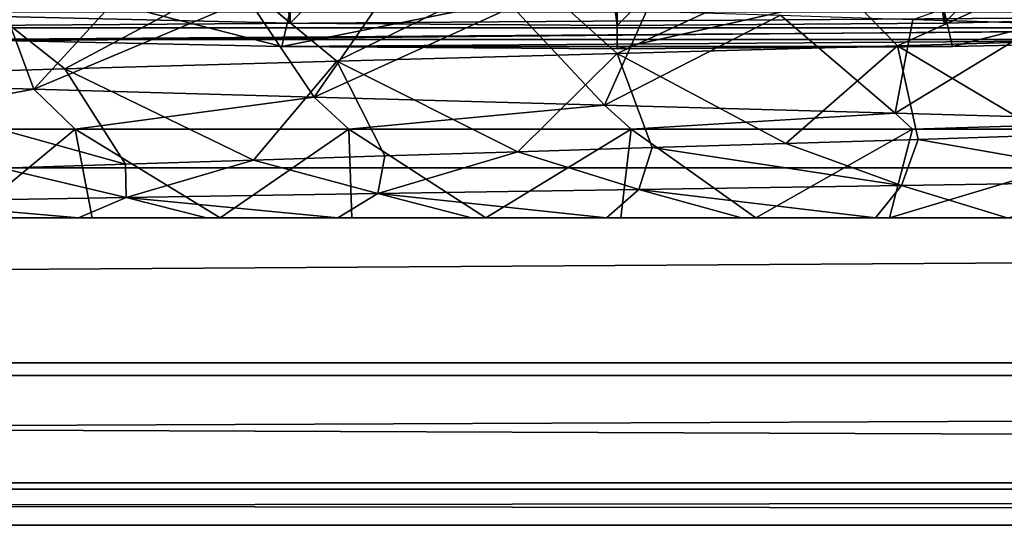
# Model space of a CAD drawing. Header units: millimetres. Extents: x -182 to 217, y -96 to 236.
# Tile 43 of 256: x -78.89 to -72.48, y -23 to -19.71. Entities that reach past the tile are written whole.
import ezdxf

# ---------------------------------------------------------------- set-up
doc = ezdxf.new("R2010")
doc.units = ezdxf.units.MM
doc.header["$LTSCALE"] = 52.148148
for name, color, linetype in [('2', 7, 'CONTINUOUS'), ('3', 7, 'CONTINUOUS'), ('465', 7, 'CONTINUOUS'), ('476', 7, 'CONTINUOUS'), ('491', 7, 'CONTINUOUS'), ('492', 7, 'CONTINUOUS'), ('497', 7, 'CONTINUOUS'), ('498', 7, 'CONTINUOUS'), ('506', 7, 'CONTINUOUS'), ('580', 7, 'CONTINUOUS'), ('626', 7, 'CONTINUOUS'), ('633', 7, 'CONTINUOUS')]:
    doc.layers.add(name, color=color, linetype=linetype)

msp = doc.modelspace()

# ---------------------------------------------------------------- linework, layer by layer
at = {"layer": '2', "color": 7, "linetype": 'CONTINUOUS', "true_color": 0xaaaaaa}
for points in [[(20, -20.6782, 10.0704), (20, -18.954, 13.0287), (-170, -20.6782, 10.0704), (20, -20.6782, 10.0704)], [(-170, -20.6782, 10.0704), (20, -18.954, 13.0287), (-170, -18.954, 13.0287), (-170, -20.6782, 10.0704)], [(20, -21.9441, 6.8888), (20, -20.6782, 10.0704), (-170, -21.9441, 6.8888), (20, -21.9441, 6.8888)], [(-170, -21.9441, 6.8888), (20, -20.6782, 10.0704), (-170, -20.6782, 10.0704), (-170, -21.9441, 6.8888)], [(20, -22.7236, 3.5547), (20, -21.9441, 6.8888), (-170, -22.7236, 3.5547), (20, -22.7236, 3.5547)], [(-170, -22.7236, 3.5547), (20, -21.9441, 6.8888), (-170, -21.9441, 6.8888), (-170, -22.7236, 3.5547)], [(20, -22.0273, -6.618), (20, -22.7657, -3.2745), (-170, -22.0273, -6.618), (20, -22.0273, -6.618)], [(-170, -22.0273, -6.618), (20, -22.7657, -3.2745), (-170, -22.7657, -3.2745), (-170, -22.0273, -6.618)], [(20, -22.9996, 0.1416), (20, -22.7236, 3.5547), (-170, -22.9996, 0.1416), (20, -22.9996, 0.1416)], [(-170, -22.9996, 0.1416), (20, -22.7236, 3.5547), (-170, -22.7236, 3.5547), (-170, -22.9996, 0.1416)], [(20, -22.7657, -3.2745), (20, -22.9996, 0.1416), (-170, -22.7657, -3.2745), (20, -22.7657, -3.2745)], [(-170, -22.7657, -3.2745), (20, -22.9996, 0.1416), (-170, -22.9996, 0.1416), (-170, -22.7657, -3.2745)]]:
    msp.add_3dface(points, dxfattribs=at)
at = {"layer": '3', "color": 7, "linetype": 'CONTINUOUS', "true_color": 0xaaaaaa}
for points in [[(20, -22.0273, -6.618), (-170, -22.0273, -6.618), (20, -13.821, -33.9316), (20, -22.0273, -6.618)], [(20, -13.821, -33.9316), (-170, -22.0273, -6.618), (-170, -13.821, -33.9316), (20, -13.821, -33.9316)]]:
    msp.add_3dface(points, dxfattribs=at)
at = {"layer": '465', "color": 7, "linetype": 'CONTINUOUS', "true_color": 0xaaaaaa}
for points in [[(-78.5022, -21.003, 58.8309), (-79.3034, -21.003, 58.4694), (-79.2196, -21.003, 41.4886), (-78.5022, -21.003, 58.8309)], [(-78.4152, -21.003, 41.1351), (-78.5022, -21.003, 58.8309), (-79.2196, -21.003, 41.4886), (-78.4152, -21.003, 41.1351)], [(-77.6713, -21.003, 59.1167), (-78.5022, -21.003, 58.8309), (-78.4152, -21.003, 41.1351), (-77.6713, -21.003, 59.1167)], [(-77.5812, -21.003, 40.8574), (-77.6713, -21.003, 59.1167), (-78.4152, -21.003, 41.1351), (-77.5812, -21.003, 40.8574)], [(-76.8173, -21.003, 59.3246), (-77.6713, -21.003, 59.1167), (-77.5812, -21.003, 40.8574), (-76.8173, -21.003, 59.3246)], [(-76.7253, -21.003, 40.658), (-76.8173, -21.003, 59.3246), (-77.5812, -21.003, 40.8574), (-76.7253, -21.003, 40.658)], [(-75.9477, -21.003, 59.4526), (-76.8173, -21.003, 59.3246), (-76.7253, -21.003, 40.658), (-75.9477, -21.003, 59.4526)], [(-75.8547, -21.003, 40.5385), (-75.9477, -21.003, 59.4526), (-76.7253, -21.003, 40.658), (-75.8547, -21.003, 40.5385)], [(-75.0702, -21.003, 59.4997), (-75.9477, -21.003, 59.4526), (-75.8547, -21.003, 40.5385), (-75.0702, -21.003, 59.4997)], [(-74.9765, -21.003, 40.5), (-75.0702, -21.003, 59.4997), (-75.8547, -21.003, 40.5385), (-74.9765, -21.003, 40.5)], [(-74.192, -21.003, 59.4656), (-75.0702, -21.003, 59.4997), (-74.9765, -21.003, 40.5), (-74.192, -21.003, 59.4656)], [(-74.0988, -21.003, 40.5429), (-74.192, -21.003, 59.4656), (-74.9765, -21.003, 40.5), (-74.0988, -21.003, 40.5429)], [(-73.3207, -21.003, 59.3504), (-74.192, -21.003, 59.4656), (-74.0988, -21.003, 40.5429), (-73.3207, -21.003, 59.3504)], [(-73.2288, -21.003, 40.6666), (-73.3207, -21.003, 59.3504), (-74.0988, -21.003, 40.5429), (-73.2288, -21.003, 40.6666)], [(-72.4639, -21.003, 59.1552), (-73.3207, -21.003, 59.3504), (-73.2288, -21.003, 40.6666), (-72.4639, -21.003, 59.1552)], [(-72.3737, -21.003, 40.8702), (-72.4639, -21.003, 59.1552), (-73.2288, -21.003, 40.6666), (-72.3737, -21.003, 40.8702)]]:
    msp.add_3dface(points, dxfattribs=at)
at = {"layer": '476', "color": 7, "linetype": 'CONTINUOUS', "true_color": 0xaaaaaa}
for points in [[(-78.5253, -20.4257, 40.1095), (-79.2196, -21.003, 41.4886), (-80.1978, -20.4257, 40.8768), (-78.5253, -20.4257, 40.1095)], [(-78.4152, -21.003, 41.1351), (-79.2196, -21.003, 41.4886), (-78.5253, -20.4257, 40.1095), (-78.4152, -21.003, 41.1351)], [(-77.5812, -21.003, 40.8574), (-78.4152, -21.003, 41.1351), (-78.5253, -20.4257, 40.1095), (-77.5812, -21.003, 40.8574)], [(-76.7442, -20.4257, 39.6459), (-77.5812, -21.003, 40.8574), (-78.5253, -20.4257, 40.1095), (-76.7442, -20.4257, 39.6459)], [(-76.7253, -21.003, 40.658), (-77.5812, -21.003, 40.8574), (-76.7442, -20.4257, 39.6459), (-76.7253, -21.003, 40.658)], [(-75.8547, -21.003, 40.5385), (-76.7253, -21.003, 40.658), (-76.7442, -20.4257, 39.6459), (-75.8547, -21.003, 40.5385)], [(-74.9097, -20.4257, 39.5004), (-75.8547, -21.003, 40.5385), (-76.7442, -20.4257, 39.6459), (-74.9097, -20.4257, 39.5004)], [(-74.9765, -21.003, 40.5), (-75.8547, -21.003, 40.5385), (-74.9097, -20.4257, 39.5004), (-74.9765, -21.003, 40.5)], [(-74.0988, -21.003, 40.5429), (-74.9765, -21.003, 40.5), (-74.9097, -20.4257, 39.5004), (-74.0988, -21.003, 40.5429)], [(-73.0781, -20.4257, 39.6774), (-74.0988, -21.003, 40.5429), (-74.9097, -20.4257, 39.5004), (-73.0781, -20.4257, 39.6774)], [(-73.2288, -21.003, 40.6666), (-74.0988, -21.003, 40.5429), (-73.0781, -20.4257, 39.6774), (-73.2288, -21.003, 40.6666)], [(-72.3737, -21.003, 40.8702), (-73.2288, -21.003, 40.6666), (-71.3053, -20.4257, 40.1715), (-72.3737, -21.003, 40.8702)], [(-71.3053, -20.4257, 40.1715), (-73.2288, -21.003, 40.6666), (-73.0781, -20.4257, 39.6774), (-71.3053, -20.4257, 40.1715)], [(-74.858, -20.8178, 59.8199), (-73.3207, -21.003, 59.3504), (-73.1499, -20.7914, 59.6915), (-74.858, -20.8178, 59.8199)], [(-73.3207, -21.003, 59.3504), (-72.4639, -21.003, 59.1552), (-73.1499, -20.7914, 59.6915), (-73.3207, -21.003, 59.3504)], [(-73.1499, -20.7914, 59.6915), (-72.4639, -21.003, 59.1552), (-71.4842, -20.7651, 59.2676), (-73.1499, -20.7914, 59.6915)], [(-79.7212, -20.897, 58.4549), (-78.5022, -21.003, 58.8309), (-78.1941, -20.8706, 59.1902), (-79.7212, -20.897, 58.4549)], [(-78.5022, -21.003, 58.8309), (-77.6713, -21.003, 59.1167), (-78.1941, -20.8706, 59.1902), (-78.5022, -21.003, 58.8309)], [(-78.1941, -20.8706, 59.1902), (-76.8173, -21.003, 59.3246), (-76.5566, -20.8441, 59.6505), (-78.1941, -20.8706, 59.1902)], [(-77.6713, -21.003, 59.1167), (-76.8173, -21.003, 59.3246), (-78.1941, -20.8706, 59.1902), (-77.6713, -21.003, 59.1167)], [(-76.8173, -21.003, 59.3246), (-75.9477, -21.003, 59.4526), (-76.5566, -20.8441, 59.6505), (-76.8173, -21.003, 59.3246)], [(-76.5566, -20.8441, 59.6505), (-75.0702, -21.003, 59.4997), (-74.858, -20.8178, 59.8199), (-76.5566, -20.8441, 59.6505)], [(-75.9477, -21.003, 59.4526), (-75.0702, -21.003, 59.4997), (-76.5566, -20.8441, 59.6505), (-75.9477, -21.003, 59.4526)], [(-75.0702, -21.003, 59.4997), (-74.192, -21.003, 59.4656), (-74.858, -20.8178, 59.8199), (-75.0702, -21.003, 59.4997)], [(-74.192, -21.003, 59.4656), (-73.3207, -21.003, 59.3504), (-74.858, -20.8178, 59.8199), (-74.192, -21.003, 59.4656)], [(-79.3034, -21.003, 58.4694), (-78.5022, -21.003, 58.8309), (-79.7212, -20.897, 58.4549), (-79.3034, -21.003, 58.4694)]]:
    msp.add_3dface(points, dxfattribs=at)
at = {"layer": '491', "color": 7, "linetype": 'CONTINUOUS', "true_color": 0xaaaaaa}
for points in [[(-80.4939, -20.1147, 41.052), (-79.0328, -19.5246, 41.6199), (-78.7937, -20.1665, 40.2093), (-80.4939, -20.1147, 41.052)], [(-79.0328, -19.5246, 41.6199), (-78.23, -19.5514, 41.2789), (-78.7937, -20.1665, 40.2093), (-79.0328, -19.5246, 41.6199)], [(-78.23, -19.5514, 41.2789), (-77.3986, -19.5783, 41.0147), (-78.7937, -20.1665, 40.2093), (-78.23, -19.5514, 41.2789)], [(-78.7937, -20.1665, 40.2093), (-77.3986, -19.5783, 41.0147), (-76.9699, -20.2183, 39.6864), (-78.7937, -20.1665, 40.2093)], [(-77.3986, -19.5783, 41.0147), (-76.546, -19.6052, 40.8294), (-76.9699, -20.2183, 39.6864), (-77.3986, -19.5783, 41.0147)], [(-76.546, -19.6052, 40.8294), (-75.6801, -19.6321, 40.7249), (-76.9699, -20.2183, 39.6864), (-76.546, -19.6052, 40.8294)], [(-76.9699, -20.2183, 39.6864), (-75.6801, -19.6321, 40.7249), (-75.0818, -20.2702, 39.5003), (-76.9699, -20.2183, 39.6864)], [(-75.6801, -19.6321, 40.7249), (-74.8081, -19.659, 40.702), (-75.0818, -20.2702, 39.5003), (-75.6801, -19.6321, 40.7249)], [(-74.8081, -19.659, 40.702), (-73.9376, -19.6858, 40.7609), (-75.0818, -20.2702, 39.5003), (-74.8081, -19.659, 40.702)], [(-75.0818, -20.2702, 39.5003), (-73.9376, -19.6858, 40.7609), (-73.1909, -20.322, 39.657), (-75.0818, -20.2702, 39.5003)], [(-73.9376, -19.6858, 40.7609), (-73.0768, -19.7127, 40.901), (-73.1909, -20.322, 39.657), (-73.9376, -19.6858, 40.7609)], [(-73.0768, -19.7127, 40.901), (-72.2325, -19.7396, 41.1213), (-73.1909, -20.322, 39.657), (-73.0768, -19.7127, 40.901)], [(-73.1909, -20.322, 39.657), (-72.2325, -19.7396, 41.1213), (-71.359, -20.3739, 40.1515), (-73.1909, -20.322, 39.657)], [(-73.0426, -20.4923, 59.0917), (-71.4842, -20.7651, 59.2676), (-72.1992, -20.4654, 58.8682), (-73.0426, -20.4923, 59.0917)], [(-75.6454, -20.5729, 59.2776), (-74.858, -20.8178, 59.8199), (-74.773, -20.5461, 59.2972), (-75.6454, -20.5729, 59.2776)], [(-74.858, -20.8178, 59.8199), (-73.1499, -20.7914, 59.6915), (-74.773, -20.5461, 59.2972), (-74.858, -20.8178, 59.8199)], [(-74.773, -20.5461, 59.2972), (-73.1499, -20.7914, 59.6915), (-73.903, -20.5192, 59.2351), (-74.773, -20.5461, 59.2972)], [(-73.903, -20.5192, 59.2351), (-73.1499, -20.7914, 59.6915), (-73.0426, -20.4923, 59.0917), (-73.903, -20.5192, 59.2351)], [(-73.1499, -20.7914, 59.6915), (-71.4842, -20.7651, 59.2676), (-73.0426, -20.4923, 59.0917), (-73.1499, -20.7914, 59.6915)], [(-77.3648, -20.6267, 58.9943), (-76.5566, -20.8441, 59.6505), (-76.5117, -20.5998, 59.1763), (-77.3648, -20.6267, 58.9943)], [(-76.5566, -20.8441, 59.6505), (-74.858, -20.8178, 59.8199), (-75.6454, -20.5729, 59.2776), (-76.5566, -20.8441, 59.6505)], [(-76.5117, -20.5998, 59.1763), (-76.5566, -20.8441, 59.6505), (-75.6454, -20.5729, 59.2776), (-76.5117, -20.5998, 59.1763)], [(-79.7212, -20.897, 58.4549), (-78.1941, -20.8706, 59.1902), (-79.0013, -20.6805, 58.3952), (-79.7212, -20.897, 58.4549)], [(-79.0013, -20.6805, 58.3952), (-78.1941, -20.8706, 59.1902), (-78.1973, -20.6536, 58.7331), (-79.0013, -20.6805, 58.3952)], [(-78.1973, -20.6536, 58.7331), (-78.1941, -20.8706, 59.1902), (-77.3648, -20.6267, 58.9943), (-78.1973, -20.6536, 58.7331)], [(-78.1941, -20.8706, 59.1902), (-76.5566, -20.8441, 59.6505), (-77.3648, -20.6267, 58.9943), (-78.1941, -20.8706, 59.1902)]]:
    msp.add_3dface(points, dxfattribs=at)
at = {"layer": '492', "color": 7, "linetype": 'CONTINUOUS', "true_color": 0xaaaaaa}
for points in [[(-72.2325, -19.7396, 41.1213), (-73.0768, -19.7127, 40.901), (-71.4088, -19.1337, 40.1332), (-72.2325, -19.7396, 41.1213)], [(-73.1766, -19.8837, 60.3405), (-72.1992, -20.4654, 58.8682), (-71.4088, -19.8337, 59.8668), (-73.1766, -19.8837, 60.3405)], [(-75, -19.9337, 60.5), (-73.903, -20.5192, 59.2351), (-73.1766, -19.8837, 60.3405), (-75, -19.9337, 60.5)], [(-73.903, -20.5192, 59.2351), (-73.0426, -20.4923, 59.0917), (-73.1766, -19.8837, 60.3405), (-73.903, -20.5192, 59.2351)], [(-73.0426, -20.4923, 59.0917), (-72.1992, -20.4654, 58.8682), (-73.1766, -19.8837, 60.3405), (-73.0426, -20.4923, 59.0917)], [(-76.8234, -19.9837, 60.3405), (-75.6454, -20.5729, 59.2776), (-75, -19.9337, 60.5), (-76.8234, -19.9837, 60.3405)], [(-75.6454, -20.5729, 59.2776), (-74.773, -20.5461, 59.2972), (-75, -19.9337, 60.5), (-75.6454, -20.5729, 59.2776)], [(-74.773, -20.5461, 59.2972), (-73.903, -20.5192, 59.2351), (-75, -19.9337, 60.5), (-74.773, -20.5461, 59.2972)], [(-80.25, -20.0837, 59.0933), (-78.1973, -20.6536, 58.7331), (-78.5912, -20.0337, 59.8668), (-80.25, -20.0837, 59.0933)], [(-78.5912, -20.0337, 59.8668), (-77.3648, -20.6267, 58.9943), (-76.8234, -19.9837, 60.3405), (-78.5912, -20.0337, 59.8668)], [(-78.1973, -20.6536, 58.7331), (-77.3648, -20.6267, 58.9943), (-78.5912, -20.0337, 59.8668), (-78.1973, -20.6536, 58.7331)], [(-77.3648, -20.6267, 58.9943), (-76.5117, -20.5998, 59.1763), (-76.8234, -19.9837, 60.3405), (-77.3648, -20.6267, 58.9943)], [(-76.5117, -20.5998, 59.1763), (-75.6454, -20.5729, 59.2776), (-76.8234, -19.9837, 60.3405), (-76.5117, -20.5998, 59.1763)], [(-79.0013, -20.6805, 58.3952), (-78.1973, -20.6536, 58.7331), (-80.25, -20.0837, 59.0933), (-79.0013, -20.6805, 58.3952)]]:
    msp.add_3dface(points, dxfattribs=at)
at = {"layer": '497', "color": 7, "linetype": 'CONTINUOUS', "true_color": 0xaaaaaa}
for points in [[(-72.8728, -3.3427, 87.1976), (-75, -3.3589, 87.0122), (-72.8728, -19.7374, 88.632), (-72.8728, -3.3427, 87.1976)], [(-75, -3.3589, 87.0122), (-75, -19.7536, 88.4466), (-72.8728, -19.7374, 88.632), (-75, -3.3589, 87.0122)], [(-70.8102, -19.6892, 89.1825), (-72.8728, -3.3427, 87.1976), (-72.8728, -19.7374, 88.632), (-70.8102, -19.6892, 89.1825)]]:
    msp.add_3dface(points, dxfattribs=at)
at = {"layer": '498', "color": 7, "linetype": 'CONTINUOUS', "true_color": 0xaaaaaa}
for points in [[(-81.3137, -19.7685, 88.7665), (-66.842, -19.6659, 89.9383), (-83.158, -19.6659, 89.9383), (-81.3137, -19.7685, 88.7665)], [(-68.6863, -19.7685, 88.7665), (-66.842, -19.6659, 89.9383), (-81.3137, -19.7685, 88.7665), (-68.6863, -19.7685, 88.7665)], [(-79.3037, -19.8437, 87.9067), (-68.6863, -19.7685, 88.7665), (-81.3137, -19.7685, 88.7665), (-79.3037, -19.8437, 87.9067)], [(-70.6963, -19.8437, 87.9067), (-68.6863, -19.7685, 88.7665), (-79.3037, -19.8437, 87.9067), (-70.6963, -19.8437, 87.9067)], [(-77.1805, -19.8896, 87.3816), (-70.6963, -19.8437, 87.9067), (-79.3037, -19.8437, 87.9067), (-77.1805, -19.8896, 87.3816)], [(-72.8195, -19.8896, 87.3816), (-70.6963, -19.8437, 87.9067), (-77.1805, -19.8896, 87.3816), (-72.8195, -19.8896, 87.3816)], [(-75, -19.9051, 87.205), (-72.8195, -19.8896, 87.3816), (-77.1805, -19.8896, 87.3816), (-75, -19.9051, 87.205)]]:
    msp.add_3dface(points, dxfattribs=at)
at = {"layer": '506', "color": 7, "linetype": 'CONTINUOUS', "true_color": 0xaaaaaa}
for points in [[(-77.1272, -3.3427, 87.1976), (-79.1898, -3.2945, 87.7482), (-77.1272, -19.7374, 88.632), (-77.1272, -3.3427, 87.1976)], [(-77.1272, -19.7374, 88.632), (-79.1898, -3.2945, 87.7482), (-79.1898, -19.6892, 89.1825), (-77.1272, -19.7374, 88.632)], [(-75, -3.3589, 87.0122), (-77.1272, -3.3427, 87.1976), (-75, -19.7536, 88.4466), (-75, -3.3589, 87.0122)], [(-75, -19.7536, 88.4466), (-77.1272, -3.3427, 87.1976), (-77.1272, -19.7374, 88.632), (-75, -19.7536, 88.4466)]]:
    msp.add_3dface(points, dxfattribs=at)
at = {"layer": '580', "linetype": 'CONTINUOUS'}
for points in [[(-77.1272, -19.7374, 88.632), (-79.1898, -19.6892, 89.1825), (-77.1272, -17.6345, 112.6679), (-77.1272, -19.7374, 88.632)], [(-75, -17.6183, 112.8533), (-75, -19.7536, 88.4466), (-77.1272, -19.7374, 88.632), (-75, -17.6183, 112.8533)], [(-75, -17.6183, 112.8533), (-77.1272, -19.7374, 88.632), (-77.1272, -17.6345, 112.6679), (-75, -17.6183, 112.8533)], [(-75, -19.7536, 88.4466), (-75, -17.6183, 112.8533), (-72.8728, -17.6345, 112.6679), (-75, -19.7536, 88.4466)], [(-75, -19.7536, 88.4466), (-72.8728, -17.6345, 112.6679), (-72.8728, -19.7374, 88.632), (-75, -19.7536, 88.4466)], [(-72.8728, -17.6345, 112.6679), (-70.8102, -17.6827, 112.1174), (-72.8728, -19.7374, 88.632), (-72.8728, -17.6345, 112.6679)], [(-70.8102, -17.6827, 112.1174), (-70.8102, -19.6892, 89.1825), (-72.8728, -19.7374, 88.632), (-70.8102, -17.6827, 112.1174)]]:
    msp.add_3dface(points, dxfattribs=at)
at = {"layer": '626', "color": 7, "linetype": 'CONTINUOUS', "true_color": 0xaaaaaa}
for points in [[(-73.7093, -19.3371, 60.4204), (-75.6057, -19.3889, 60.4825), (-75, -19.9337, 60.5), (-73.7093, -19.3371, 60.4204)], [(-73.7093, -19.3371, 60.4204), (-75, -19.9337, 60.5), (-73.1766, -19.8837, 60.3405), (-73.7093, -19.3371, 60.4204)], [(-71.8552, -19.2853, 60.018), (-73.7093, -19.3371, 60.4204), (-73.1766, -19.8837, 60.3405), (-71.8552, -19.2853, 60.018)], [(-71.8552, -19.2853, 60.018), (-73.1766, -19.8837, 60.3405), (-71.4088, -19.8337, 59.8668), (-71.8552, -19.2853, 60.018)], [(-75.6057, -19.3889, 60.4825), (-77.4824, -19.4408, 60.2023), (-76.8234, -19.9837, 60.3405), (-75.6057, -19.3889, 60.4825)], [(-75.6057, -19.3889, 60.4825), (-76.8234, -19.9837, 60.3405), (-75, -19.9337, 60.5), (-75.6057, -19.3889, 60.4825)], [(-77.4824, -19.4408, 60.2023), (-79.2778, -19.4926, 59.5891), (-78.5912, -20.0337, 59.8668), (-77.4824, -19.4408, 60.2023)], [(-77.4824, -19.4408, 60.2023), (-78.5912, -20.0337, 59.8668), (-76.8234, -19.9837, 60.3405), (-77.4824, -19.4408, 60.2023)], [(-79.2778, -19.4926, 59.5891), (-80.25, -20.0837, 59.0933), (-78.5912, -20.0337, 59.8668), (-79.2778, -19.4926, 59.5891)], [(-80.1978, -20.4257, 40.8768), (-80.4939, -20.1147, 41.052), (-78.7937, -20.1665, 40.2093), (-80.1978, -20.4257, 40.8768)], [(-78.5253, -20.4257, 40.1095), (-80.1978, -20.4257, 40.8768), (-78.7937, -20.1665, 40.2093), (-78.5253, -20.4257, 40.1095)], [(-78.5253, -20.4257, 40.1095), (-78.7937, -20.1665, 40.2093), (-76.9699, -20.2183, 39.6864), (-78.5253, -20.4257, 40.1095)], [(-76.7442, -20.4257, 39.6459), (-78.5253, -20.4257, 40.1095), (-76.9699, -20.2183, 39.6864), (-76.7442, -20.4257, 39.6459)], [(-76.7442, -20.4257, 39.6459), (-76.9699, -20.2183, 39.6864), (-75.0818, -20.2702, 39.5003), (-76.7442, -20.4257, 39.6459)], [(-74.9097, -20.4257, 39.5004), (-76.7442, -20.4257, 39.6459), (-75.0818, -20.2702, 39.5003), (-74.9097, -20.4257, 39.5004)], [(-74.9097, -20.4257, 39.5004), (-75.0818, -20.2702, 39.5003), (-73.1909, -20.322, 39.657), (-74.9097, -20.4257, 39.5004)], [(-73.0781, -20.4257, 39.6774), (-74.9097, -20.4257, 39.5004), (-73.1909, -20.322, 39.657), (-73.0781, -20.4257, 39.6774)], [(-73.0781, -20.4257, 39.6774), (-73.1909, -20.322, 39.657), (-71.359, -20.3739, 40.1515), (-73.0781, -20.4257, 39.6774)], [(-71.3053, -20.4257, 40.1715), (-73.0781, -20.4257, 39.6774), (-71.359, -20.3739, 40.1515), (-71.3053, -20.4257, 40.1715)]]:
    msp.add_3dface(points, dxfattribs=at)
at = {"layer": '633', "color": 7, "linetype": 'CONTINUOUS', "true_color": 0xaaaaaa}
for points in [[(-77.1805, -19.8896, 87.3816), (-79.3037, -19.8437, 87.9067), (-79.1055, -19.3969, 87.2765), (-77.1805, -19.8896, 87.3816)], [(-77.1805, -19.8896, 87.3816), (-79.1055, -19.3969, 87.2765), (-77.0756, -19.4371, 86.8175), (-77.1805, -19.8896, 87.3816)], [(-72.8195, -19.8896, 87.3816), (-72.9244, -19.4371, 86.8175), (-70.8945, -19.3969, 87.2765), (-72.8195, -19.8896, 87.3816)], [(-70.6963, -19.8437, 87.9067), (-72.8195, -19.8896, 87.3816), (-70.8945, -19.3969, 87.2765), (-70.6963, -19.8437, 87.9067)], [(-75, -19.4506, 86.6634), (-77.1805, -19.8896, 87.3816), (-77.0756, -19.4371, 86.8175), (-75, -19.4506, 86.6634)], [(-75, -19.9051, 87.205), (-77.1805, -19.8896, 87.3816), (-75, -19.4506, 86.6634), (-75, -19.9051, 87.205)], [(-72.8195, -19.8896, 87.3816), (-75, -19.9051, 87.205), (-72.9244, -19.4371, 86.8175), (-72.8195, -19.8896, 87.3816)], [(-75, -19.9051, 87.205), (-75, -19.4506, 86.6634), (-72.9244, -19.4371, 86.8175), (-75, -19.9051, 87.205)]]:
    msp.add_3dface(points, dxfattribs=at)

doc.saveas('drawing.dxf')
